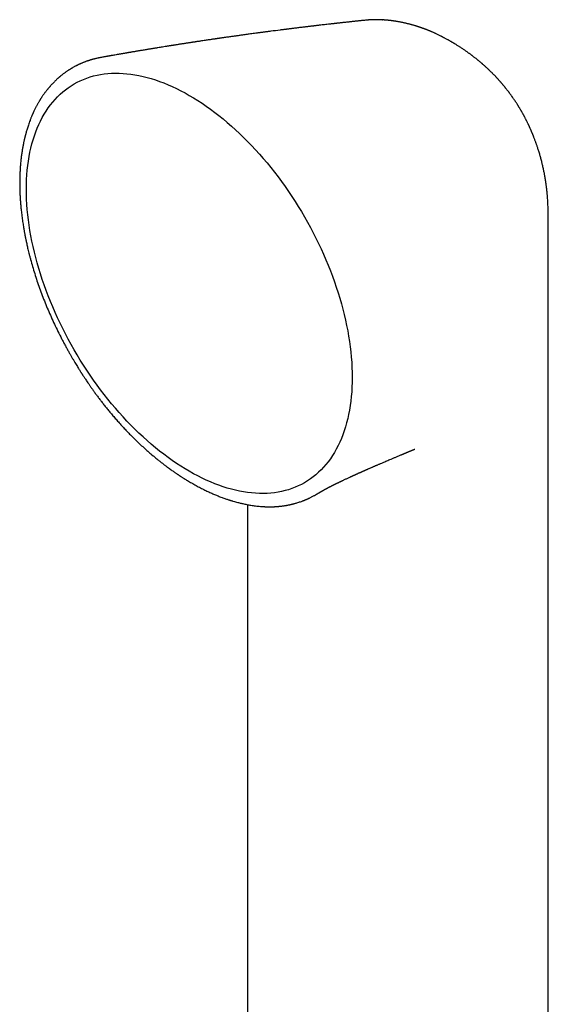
# Model space of a CAD drawing. Header units: millimetres. Extents: x 8 to 822, y 12 to 761.
# Tile 21 of 27: x 749 to 788, y 287 to 358. Entities that reach past the tile are written whole.
import ezdxf

# ---------------------------------------------------------------- set-up
doc = ezdxf.new("R2010")
doc.units = ezdxf.units.MM

msp = doc.modelspace()

# ---------------------------------------------------------------- linework, layer by layer
at = {"color": 7, "linetype": 'Continuous', "lineweight": 30}
for p, q in [((774.375, 358.044), (774.361, 358.042)), ((775.55, 358.064), (775.554, 358.063)), ((779.85, 356.85), (779.847, 356.851)), ((780.524, 356.482), (780.522, 356.483)), ((755.111, 355.335), (755.123, 355.337)), ((786.275, 350.161), (786.284, 350.141)), ((787.581, 343.475), (787.581, 343.476)), ((787.582, 332.122), (787.582, 343.475)), ((759.061, 326.245), (759.093, 326.217)), ((777.886, 326.877), (777.889, 326.878)), ((770.801, 323.629), (770.806, 323.632)), ((764.526, 323.148), (764.529, 323.147)), ((765.727, 322.847), (765.727, 267.742))]:
    msp.add_line(p, q, dxfattribs=at)
at = {"color": 7, "linetype": 'Continuous', "lineweight": 30, "flags": 128}
for points in [[(761.51, 325.264), (761.201, 325.447), (760.891, 325.64), (760.582, 325.842), (760.274, 326.053), (759.966, 326.272), (759.66, 326.5), (759.355, 326.737), (759.051, 326.982), (758.749, 327.235), (758.449, 327.497), (758.151, 327.766), (757.855, 328.043), (757.562, 328.327), (757.271, 328.618), (756.984, 328.917), (756.699, 329.222), (756.418, 329.534), (756.14, 329.853), (755.866, 330.177), (755.596, 330.508), (755.33, 330.845), (755.068, 331.187), (754.81, 331.534), (754.557, 331.886), (754.309, 332.243), (754.066, 332.605), (753.828, 332.971), (753.595, 333.342), (753.368, 333.716), (753.146, 334.093), (752.93, 334.474), (752.72, 334.858), (752.515, 335.245), (752.317, 335.634), (752.126, 336.025), (751.94, 336.419), (751.762, 336.814), (751.59, 337.211), (751.424, 337.609), (751.266, 338.007), (751.115, 338.407), (750.971, 338.806), (750.834, 339.206), (750.704, 339.606), (750.582, 340.005), (750.467, 340.403), (750.36, 340.801), (750.26, 341.197), (750.168, 341.591), (750.084, 341.984), (750.008, 342.374), (749.94, 342.763), (749.879, 343.148), (749.827, 343.531), (749.782, 343.911), (749.746, 344.287), (749.718, 344.659), (749.697, 345.028), (749.685, 345.392), (749.681, 345.752), (749.685, 346.107), (749.697, 346.457), (749.718, 346.803), (749.746, 347.142), (749.782, 347.476), (749.827, 347.805), (749.879, 348.127), (749.94, 348.443), (750.008, 348.752), (750.084, 349.055), (750.168, 349.35), (750.26, 349.639), (750.36, 349.92), (750.467, 350.193), (750.582, 350.459), (750.704, 350.717), (750.834, 350.967), (750.971, 351.209), (751.115, 351.442), (751.266, 351.667), (751.424, 351.883), (751.59, 352.09), (751.762, 352.288), (751.94, 352.477), (752.126, 352.656), (752.317, 352.826), (752.515, 352.987), (752.72, 353.138), (752.93, 353.279), (753.146, 353.41), (753.368, 353.532), (753.595, 353.643), (753.828, 353.745), (754.066, 353.836), (754.309, 353.917), (754.557, 353.988), (754.81, 354.048), (755.068, 354.098), (755.33, 354.138), (755.596, 354.167), (755.866, 354.186), (756.14, 354.194), (756.418, 354.192), (756.699, 354.179), (756.984, 354.156), (757.271, 354.122), (757.562, 354.078), (757.855, 354.024), (758.151, 353.959), (758.449, 353.884), (758.749, 353.799), (759.051, 353.704), (759.355, 353.598), (759.66, 353.482), (759.966, 353.357), (760.274, 353.221), (760.582, 353.076), (760.891, 352.921), (761.201, 352.756), (761.51, 352.582)], [(761.51, 352.582), (761.82, 352.399), (762.129, 352.206), (762.438, 352.004), (762.747, 351.794), (763.054, 351.574), (763.361, 351.346), (763.666, 351.109), (763.97, 350.864), (764.272, 350.611), (764.572, 350.35), (764.87, 350.08), (765.166, 349.804), (765.459, 349.519), (765.749, 349.228), (766.037, 348.929), (766.322, 348.624), (766.603, 348.312), (766.881, 347.993), (767.155, 347.669), (767.425, 347.338), (767.691, 347.002), (767.953, 346.66), (768.21, 346.312), (768.463, 345.96), (768.711, 345.603), (768.955, 345.241), (769.193, 344.875), (769.425, 344.505), (769.653, 344.131), (769.875, 343.753), (770.091, 343.372), (770.301, 342.988), (770.505, 342.602), (770.703, 342.212), (770.895, 341.821), (771.08, 341.427), (771.259, 341.032), (771.431, 340.636), (771.596, 340.238), (771.755, 339.839), (771.906, 339.44), (772.05, 339.04), (772.187, 338.64), (772.317, 338.241), (772.439, 337.841), (772.554, 337.443), (772.661, 337.046), (772.76, 336.65), (772.852, 336.255), (772.936, 335.862), (773.013, 335.472), (773.081, 335.084), (773.141, 334.698), (773.194, 334.315), (773.238, 333.936), (773.275, 333.56), (773.303, 333.187), (773.323, 332.819), (773.335, 332.454), (773.339, 332.094), (773.335, 331.739), (773.323, 331.389), (773.303, 331.044), (773.275, 330.704), (773.238, 330.37), (773.194, 330.042), (773.141, 329.719), (773.081, 329.404), (773.013, 329.094), (772.936, 328.792), (772.852, 328.496), (772.76, 328.208), (772.661, 327.926), (772.554, 327.653), (772.439, 327.387), (772.317, 327.129), (772.187, 326.879), (772.05, 326.637), (771.906, 326.404), (771.755, 326.18), (771.596, 325.964), (771.431, 325.757), (771.259, 325.559), (771.08, 325.37), (770.895, 325.19), (770.703, 325.02), (770.505, 324.859), (770.301, 324.708), (770.091, 324.567), (769.875, 324.436), (769.653, 324.314), (769.425, 324.203), (769.193, 324.102), (768.955, 324.01), (768.711, 323.929), (768.463, 323.859), (768.21, 323.798), (767.953, 323.748), (767.691, 323.709), (767.425, 323.679), (767.155, 323.661), (766.881, 323.652), (766.603, 323.655), (766.322, 323.667), (766.037, 323.69), (765.749, 323.724), (765.459, 323.768), (765.166, 323.822), (764.87, 323.887), (764.572, 323.962), (764.272, 324.047), (763.97, 324.143), (763.666, 324.248), (763.361, 324.364), (763.054, 324.49), (762.747, 324.625), (762.438, 324.77), (762.129, 324.925), (761.82, 325.09), (761.51, 325.264)], [(787.582, 234.627), (787.582, 279.006), (787.582, 332.122)]]:
    msp.add_lwpolyline(points, dxfattribs=at)
at = {"color": 7, "linetype": 'Continuous', "lineweight": 30}
for points, knots in [([(774.361, 358.044), (774.345, 358.042), (774.278, 358.035), (774.164, 358.024), (774.026, 358.009), (773.903, 357.996), (773.797, 357.985), (773.706, 357.976), (773.632, 357.968), (773.552, 357.959), (773.459, 357.95), (773.344, 357.937), (773.219, 357.924), (773.083, 357.909), (772.933, 357.893), (772.795, 357.878), (772.67, 357.864), (772.565, 357.853), (772.465, 357.842), (772.382, 357.833), (772.316, 357.825), (772.267, 357.82), (772.224, 357.815), (772.189, 357.811), (772.157, 357.808), (772.123, 357.804), (772.08, 357.799), (772.027, 357.793), (771.961, 357.786), (771.886, 357.777), (771.801, 357.768), (771.675, 357.753), (771.514, 357.735), (771.328, 357.714), (771.157, 357.694), (771.013, 357.678), (770.894, 357.664), (770.798, 357.653), (770.709, 357.642), (770.629, 357.633), (770.556, 357.624), (770.485, 357.616), (770.414, 357.607), (770.334, 357.598), (770.245, 357.587), (770.148, 357.576), (770.046, 357.564), (769.942, 357.551), (769.767, 357.53), (769.522, 357.5), (769.271, 357.47), (769.086, 357.447), (768.968, 357.432), (768.859, 357.419), (768.769, 357.408), (768.696, 357.398), (768.634, 357.391), (768.569, 357.383), (768.496, 357.373), (768.413, 357.363), (768.32, 357.351), (768.22, 357.338), (767.919, 357.3), (767.614, 357.261), (767.306, 357.221), (767.194, 357.206), (767.089, 357.192), (766.995, 357.18), (766.911, 357.169), (766.843, 357.16), (766.786, 357.152), (766.734, 357.146), (766.675, 357.138), (766.607, 357.129), (766.529, 357.118), (766.405, 357.102), (766.244, 357.08), (766.052, 357.054), (765.873, 357.03), (765.703, 357.007), (765.537, 356.984), (765.345, 356.957), (765.128, 356.927), (764.883, 356.893), (764.677, 356.864), (764.504, 356.84), (764.362, 356.82), (764.208, 356.798), (764.071, 356.778), (763.957, 356.762), (763.873, 356.75), (763.799, 356.739), (763.737, 356.73), (763.685, 356.723), (763.641, 356.716), (763.603, 356.711), (763.565, 356.705), (763.523, 356.699), (763.474, 356.692), (763.417, 356.684), (763.352, 356.674), (763.281, 356.664), (763.192, 356.651), (763.083, 356.635), (762.954, 356.616), (762.813, 356.595), (762.659, 356.572), (762.494, 356.547), (762.346, 356.525), (762.22, 356.506), (762.119, 356.491), (762.024, 356.477), (761.941, 356.464), (761.877, 356.454), (761.831, 356.447), (761.798, 356.442), (761.766, 356.438), (761.734, 356.433), (761.682, 356.425), (761.61, 356.414), (761.512, 356.399), (761.403, 356.382), (761.287, 356.364), (761.165, 356.345), (761.039, 356.326), (760.917, 356.307), (760.802, 356.289), (760.693, 356.272), (760.588, 356.255), (760.49, 356.24), (760.406, 356.227), (760.337, 356.216), (760.285, 356.208), (760.245, 356.201), (760.209, 356.196), (760.166, 356.189), (760.115, 356.181), (760.048, 356.17), (759.962, 356.156), (759.859, 356.14), (759.723, 356.118), (759.566, 356.093), (759.395, 356.065), (759.248, 356.041), (759.123, 356.021), (759.016, 356.004), (758.917, 355.988), (758.821, 355.972), (758.72, 355.955), (758.611, 355.937), (758.492, 355.918), (758.367, 355.897), (758.234, 355.875), (758.099, 355.852), (757.976, 355.832), (757.866, 355.813), (757.768, 355.797), (757.67, 355.78), (757.572, 355.764), (757.476, 355.748), (757.388, 355.733), (757.308, 355.719), (757.238, 355.707), (757.179, 355.697), (757.128, 355.688), (757.074, 355.679), (757.01, 355.668), (756.935, 355.655), (756.849, 355.641), (756.754, 355.624), (756.655, 355.607), (756.557, 355.59), (756.46, 355.573), (756.34, 355.553), (756.198, 355.528), (756.036, 355.499), (755.909, 355.477), (755.815, 355.461), (755.753, 355.45), (755.693, 355.439), (755.634, 355.429), (755.576, 355.419), (755.515, 355.408), (755.443, 355.395), (755.355, 355.379), (755.251, 355.361), (755.172, 355.347), (755.128, 355.339), (755.123, 355.338)], [0, 0, 0, 0, 0.0024638, 0.0104628, 0.0176366, 0.0239851, 0.0295081, 0.0342054, 0.038077, 0.0411227, 0.0465811, 0.0525268, 0.0589723, 0.0660226, 0.0737853, 0.0822606, 0.0875887, 0.0931644, 0.0985295, 0.103189, 0.1061345, 0.1087067, 0.1109055, 0.1127309, 0.1142084, 0.1158962, 0.1180219, 0.120866, 0.1242403, 0.1281446, 0.132579, 0.1374392, 0.1478785, 0.1575394, 0.1664216, 0.174525, 0.1799292, 0.1849255, 0.1895164, 0.1937019, 0.197482, 0.2008786, 0.2046178, 0.2086568, 0.2132806, 0.2184587, 0.2237951, 0.2291679, 0.2345772, 0.2510123, 0.2673361, 0.2736596, 0.279926, 0.2856674, 0.2905962, 0.2939924, 0.2969664, 0.3002864, 0.3040993, 0.308405, 0.3132036, 0.3184952, 0.3241141, 0.359996, 0.3660644, 0.3720367, 0.3774877, 0.3823807, 0.3867157, 0.3904927, 0.3930688, 0.3955905, 0.3986166, 0.4021611, 0.406224, 0.4108053, 0.4214437, 0.4313837, 0.4406252, 0.4493836, 0.4579895, 0.4664464, 0.4793394, 0.4917886, 0.5046749, 0.5113943, 0.5187596, 0.5267709, 0.5354282, 0.5401965, 0.5446016, 0.5484368, 0.551702, 0.5543972, 0.5565222, 0.5584856, 0.56029, 0.5624787, 0.5650517, 0.5680089, 0.5713504, 0.5750763, 0.5791865, 0.5852609, 0.5919784, 0.59933, 0.6073158, 0.6159359, 0.6251905, 0.6303328, 0.6356521, 0.6408419, 0.6451874, 0.6486591, 0.6507737, 0.652367, 0.6539143, 0.6556254, 0.6575005, 0.661894, 0.6669874, 0.6727508, 0.6788479, 0.6851848, 0.6917614, 0.6985779, 0.7041019, 0.709774, 0.7155151, 0.720645, 0.7250075, 0.7286023, 0.7314296, 0.7331144, 0.7348799, 0.7370934, 0.7397549, 0.7428645, 0.7476143, 0.7531326, 0.7589843, 0.7687705, 0.7776979, 0.7857662, 0.7917034, 0.7972336, 0.802369, 0.8071595, 0.8123381, 0.8181467, 0.8242004, 0.8308143, 0.8378231, 0.8448739, 0.8519551, 0.8570316, 0.8621237, 0.8672312, 0.8723541, 0.8774683, 0.8821393, 0.8862063, 0.8899826, 0.8930282, 0.895373, 0.8980254, 0.9014768, 0.9053079, 0.9097994, 0.9149207, 0.9201404, 0.9252657, 0.9302967, 0.9352333, 0.9440387, 0.9525256, 0.9606022, 0.9639212, 0.9671546, 0.9703025, 0.9733648, 0.9763417, 0.9793723, 0.9829702, 0.9876387, 0.9930518, 0.9992095, 1, 1, 1, 1]), ([(775.554, 358.065), (775.527, 358.066), (775.477, 358.069), (775.41, 358.072), (775.356, 358.075), (775.309, 358.076), (775.269, 358.077), (775.236, 358.078), (775.205, 358.078), (775.173, 358.079), (775.134, 358.079), (775.094, 358.079), (775.059, 358.079), (775.027, 358.079), (774.985, 358.078), (774.936, 358.078), (774.887, 358.076), (774.845, 358.075), (774.802, 358.073), (774.759, 358.072), (774.714, 358.069), (774.672, 358.067), (774.631, 358.065), (774.599, 358.062), (774.575, 358.061), (774.552, 358.059), (774.521, 358.057), (774.479, 358.053), (774.438, 358.05), (774.411, 358.047), (774.402, 358.046)], [0, 0, 0, 0, 0.065691, 0.123939, 0.172681, 0.213508, 0.24708, 0.275833, 0.29708, 0.32356, 0.359417, 0.398373, 0.428785, 0.452227, 0.481967, 0.536522, 0.580383, 0.610904, 0.646942, 0.69129, 0.724921, 0.763277, 0.802732, 0.832948, 0.847577, 0.864825, 0.892005, 0.929216, 0.976597, 1, 1, 1, 1]), ([(779.847, 356.851), (779.843, 356.853), (779.83, 356.86), (779.808, 356.871), (779.755, 356.898), (779.683, 356.934), (779.584, 356.983), (779.494, 357.026), (779.409, 357.066), (779.326, 357.105), (779.244, 357.141), (779.157, 357.18), (779.083, 357.212), (779.019, 357.239), (778.968, 357.261), (778.92, 357.28), (778.869, 357.301), (778.814, 357.323), (778.757, 357.346), (778.705, 357.366), (778.662, 357.382), (778.625, 357.396), (778.584, 357.412), (778.535, 357.43), (778.48, 357.45), (778.428, 357.469), (778.379, 357.486), (778.332, 357.502), (778.281, 357.52), (778.23, 357.537), (778.18, 357.554), (778.135, 357.569), (778.086, 357.584), (778.025, 357.604), (777.948, 357.628), (777.871, 357.651), (777.787, 357.676), (777.705, 357.699), (777.617, 357.724), (777.524, 357.749), (777.424, 357.774), (777.327, 357.798), (777.244, 357.818), (777.158, 357.838), (777.075, 357.856), (776.997, 357.873), (776.931, 357.886), (776.855, 357.901), (776.779, 357.916), (776.704, 357.929), (776.634, 357.941), (776.564, 357.953), (776.503, 357.963), (776.451, 357.971), (776.397, 357.979), (776.338, 357.987), (776.28, 357.995), (776.233, 358.001), (776.195, 358.006), (776.159, 358.01), (776.117, 358.015), (776.07, 358.021), (776.023, 358.026), (775.983, 358.03), (775.95, 358.034), (775.918, 358.037), (775.882, 358.04), (775.837, 358.044), (775.786, 358.048), (775.734, 358.053), (775.681, 358.057), (775.625, 358.06), (775.579, 358.063), (775.553, 358.065), (775.55, 358.065)], [0, 0, 0, 0, 0.002759, 0.009553, 0.016068, 0.040998, 0.061473, 0.086963, 0.106037, 0.122544, 0.146648, 0.165042, 0.185657, 0.199873, 0.211512, 0.222683, 0.234339, 0.248633, 0.262155, 0.275499, 0.285728, 0.293153, 0.301565, 0.31509, 0.328641, 0.341087, 0.352132, 0.363397, 0.374758, 0.387944, 0.400013, 0.410433, 0.419539, 0.434731, 0.453238, 0.473502, 0.489081, 0.511801, 0.531152, 0.549793, 0.576581, 0.600135, 0.616983, 0.633435, 0.659116, 0.673962, 0.687035, 0.704668, 0.725502, 0.73944, 0.755591, 0.77394, 0.787087, 0.797372, 0.809021, 0.824114, 0.837638, 0.848652, 0.856184, 0.863442, 0.872849, 0.884591, 0.895772, 0.9046, 0.911434, 0.918432, 0.925953, 0.9358, 0.948404, 0.960452, 0.969906, 0.983658, 0.997583, 1, 1, 1, 1]), ([(780.523, 356.483), (780.498, 356.498), (780.455, 356.523), (780.398, 356.555), (780.356, 356.578), (780.324, 356.597), (780.266, 356.628), (780.192, 356.669), (780.099, 356.719), (780.032, 356.755), (779.975, 356.785), (779.925, 356.811), (779.881, 356.834), (779.855, 356.847), (779.85, 356.85)], [0, 0, 0, 0, 0.11281, 0.19833, 0.256598, 0.299655, 0.342755, 0.513014, 0.631818, 0.755347, 0.809336, 0.883916, 0.979476, 1, 1, 1, 1]), ([(786.276, 350.162), (786.276, 350.162), (786.271, 350.174), (786.258, 350.203), (786.236, 350.252), (786.21, 350.308), (786.184, 350.365), (786.161, 350.415), (786.14, 350.46), (786.12, 350.502), (786.094, 350.555), (786.062, 350.621), (786.027, 350.692), (785.996, 350.755), (785.97, 350.807), (785.942, 350.861), (785.91, 350.924), (785.876, 350.989), (785.845, 351.048), (785.82, 351.094), (785.798, 351.135), (785.776, 351.174), (785.752, 351.218), (785.724, 351.269), (785.692, 351.326), (785.659, 351.384), (785.629, 351.437), (785.601, 351.484), (785.573, 351.532), (785.541, 351.586), (785.506, 351.646), (785.47, 351.704), (785.439, 351.756), (785.411, 351.801), (785.384, 351.844), (785.351, 351.897), (785.311, 351.96), (785.266, 352.03), (785.224, 352.095), (785.186, 352.152), (785.148, 352.209), (785.106, 352.271), (785.06, 352.338), (785.015, 352.403), (784.975, 352.459), (784.94, 352.509), (784.905, 352.559), (784.865, 352.614), (784.821, 352.674), (784.778, 352.732), (784.739, 352.784), (784.704, 352.83), (784.668, 352.877), (784.627, 352.931), (784.58, 352.991), (784.532, 353.052), (784.488, 353.107), (784.451, 353.154), (784.414, 353.199), (784.377, 353.245), (784.336, 353.295), (784.293, 353.345), (784.252, 353.394), (784.217, 353.435), (784.188, 353.469), (784.162, 353.499), (784.135, 353.531), (784.103, 353.567), (784.064, 353.612), (784.02, 353.661), (783.976, 353.71), (783.938, 353.752), (783.905, 353.788), (783.874, 353.822), (783.841, 353.857), (783.803, 353.898), (783.76, 353.944), (783.713, 353.993), (783.662, 354.046), (783.613, 354.097), (783.564, 354.146), (783.518, 354.193), (783.469, 354.242), (783.418, 354.292), (783.368, 354.341), (783.325, 354.383), (783.286, 354.42), (783.254, 354.451), (783.225, 354.478), (783.19, 354.512), (783.141, 354.557), (783.075, 354.618), (783.002, 354.685), (782.931, 354.749), (782.868, 354.804), (782.816, 354.85), (782.771, 354.889), (782.727, 354.927), (782.675, 354.971), (782.619, 355.019), (782.564, 355.064), (782.517, 355.103), (782.472, 355.141), (782.422, 355.181), (782.363, 355.229), (782.294, 355.283), (782.223, 355.339), (782.157, 355.39), (782.102, 355.432), (782.055, 355.468), (782.013, 355.5), (781.969, 355.533), (781.92, 355.57), (781.862, 355.612), (781.799, 355.658), (781.724, 355.711), (781.646, 355.767), (781.559, 355.828), (781.47, 355.889), (781.375, 355.953), (781.28, 356.016), (781.189, 356.076), (781.103, 356.131), (781.018, 356.185), (780.931, 356.24), (780.859, 356.284), (780.804, 356.317), (780.766, 356.34), (780.724, 356.365), (780.673, 356.396), (780.605, 356.436), (780.553, 356.466), (780.524, 356.483)], [0, 0, 0, 0, 0.000102, 0.004672, 0.010842, 0.018626, 0.02586, 0.032368, 0.03766, 0.042777, 0.048543, 0.057978, 0.068062, 0.075691, 0.082134, 0.088282, 0.096358, 0.106519, 0.11355, 0.119368, 0.124611, 0.129455, 0.134834, 0.141698, 0.149565, 0.157673, 0.164514, 0.17061, 0.176362, 0.183656, 0.19248, 0.200252, 0.20712, 0.213219, 0.218615, 0.224724, 0.234535, 0.244493, 0.253454, 0.261044, 0.268207, 0.277108, 0.28687, 0.296303, 0.304418, 0.310432, 0.317285, 0.325401, 0.334024, 0.342785, 0.35029, 0.356392, 0.362942, 0.370738, 0.379649, 0.389381, 0.397501, 0.403775, 0.410203, 0.417349, 0.424277, 0.432498, 0.440198, 0.446277, 0.451001, 0.455578, 0.46015, 0.465388, 0.472249, 0.480586, 0.488286, 0.494688, 0.500142, 0.50525, 0.510575, 0.516819, 0.524368, 0.532481, 0.540324, 0.549557, 0.557168, 0.564157, 0.572034, 0.581433, 0.588713, 0.596147, 0.60236, 0.607316, 0.611626, 0.616001, 0.624214, 0.634813, 0.647012, 0.658281, 0.66785, 0.675984, 0.681951, 0.688458, 0.696281, 0.70544, 0.713906, 0.720782, 0.726613, 0.734325, 0.742708, 0.753054, 0.764516, 0.773974, 0.782004, 0.788366, 0.794335, 0.80034, 0.807222, 0.81579, 0.825189, 0.834119, 0.847321, 0.858501, 0.870802, 0.884461, 0.89821, 0.910322, 0.921835, 0.933537, 0.945209, 0.957418, 0.962639, 0.967744, 0.97274, 0.979361, 0.988448, 1, 1, 1, 1]), ([(755.111, 355.336), (755.092, 355.332), (755.045, 355.324), (754.97, 355.309), (754.879, 355.29), (754.783, 355.268), (754.686, 355.245), (754.597, 355.222), (754.524, 355.203), (754.466, 355.186), (754.42, 355.173), (754.372, 355.159), (754.319, 355.143), (754.258, 355.123), (754.191, 355.102), (754.123, 355.079), (754.046, 355.052), (753.964, 355.022), (753.878, 354.989), (753.801, 354.958), (753.733, 354.93), (753.68, 354.908), (753.64, 354.89), (753.61, 354.877), (753.583, 354.865), (753.557, 354.853), (753.532, 354.842), (753.504, 354.829), (753.466, 354.811), (753.418, 354.788), (753.358, 354.758), (753.294, 354.726), (753.22, 354.688), (753.141, 354.645), (753.066, 354.603), (753.006, 354.568), (752.959, 354.541), (752.919, 354.517), (752.884, 354.496), (752.845, 354.472), (752.798, 354.442), (752.738, 354.404), (752.67, 354.359), (752.595, 354.308), (752.517, 354.253), (752.438, 354.195), (752.367, 354.142), (752.302, 354.092), (752.246, 354.048), (752.193, 354.005), (752.147, 353.966), (752.108, 353.934), (752.077, 353.908), (752.05, 353.885), (752.023, 353.861), (751.989, 353.831), (751.946, 353.793), (751.895, 353.746), (751.839, 353.694), (751.777, 353.634), (751.718, 353.577), (751.664, 353.523), (751.617, 353.474), (751.566, 353.421), (751.514, 353.366), (751.464, 353.31), (751.418, 353.259), (751.38, 353.215), (751.349, 353.18), (751.325, 353.152), (751.303, 353.126), (751.281, 353.099), (751.257, 353.071), (751.232, 353.041), (751.201, 353.002), (751.161, 352.952), (751.113, 352.89), (751.058, 352.819), (750.997, 352.737), (750.939, 352.656), (750.885, 352.579), (750.837, 352.508), (750.791, 352.44), (750.751, 352.379), (750.719, 352.329), (750.692, 352.286), (750.664, 352.241), (750.633, 352.189), (750.596, 352.129), (750.555, 352.059), (750.51, 351.981), (750.463, 351.896), (750.416, 351.808), (750.369, 351.719), (750.323, 351.629), (750.276, 351.534), (750.236, 351.452), (750.205, 351.385), (750.183, 351.337), (750.165, 351.297), (750.15, 351.263), (750.135, 351.23), (750.118, 351.191), (750.097, 351.141), (750.072, 351.082), (750.043, 351.014), (750.012, 350.936), (749.979, 350.852), (749.935, 350.736), (749.883, 350.595), (749.826, 350.431), (749.776, 350.277), (749.731, 350.133), (749.691, 349.998), (749.66, 349.889), (749.637, 349.804), (749.621, 349.743), (749.605, 349.683), (749.591, 349.626), (749.578, 349.576), (749.569, 349.539), (749.562, 349.511), (749.555, 349.481), (749.546, 349.442), (749.534, 349.39), (749.519, 349.325), (749.501, 349.246), (749.482, 349.152), (749.46, 349.047), (749.438, 348.933), (749.416, 348.814), (749.394, 348.692), (749.365, 348.517), (749.331, 348.286), (749.294, 347.994), (749.267, 347.745), (749.25, 347.553), (749.24, 347.429), (749.232, 347.321), (749.226, 347.23), (749.222, 347.158), (749.219, 347.103), (749.217, 347.061), (749.215, 347.022), (749.213, 346.98), (749.21, 346.932), (749.208, 346.865), (749.204, 346.776), (749.201, 346.661), (749.198, 346.514), (749.195, 346.333), (749.195, 346.122), (749.198, 345.898), (749.203, 345.662), (749.213, 345.415), (749.226, 345.157), (749.244, 344.888), (749.267, 344.606), (749.291, 344.348), (749.316, 344.117), (749.339, 343.915), (749.366, 343.709), (749.393, 343.508), (749.421, 343.318), (749.448, 343.144), (749.473, 342.987), (749.497, 342.847), (749.519, 342.723), (749.538, 342.616), (749.555, 342.527), (749.568, 342.457), (749.578, 342.407), (749.584, 342.372), (749.589, 342.348), (749.593, 342.326), (749.598, 342.302), (749.604, 342.271), (749.612, 342.233), (749.624, 342.17), (749.643, 342.077), (749.67, 341.949), (749.701, 341.807), (749.736, 341.651), (749.774, 341.484), (749.818, 341.299), (749.868, 341.098), (749.923, 340.879), (750.008, 340.559), (750.126, 340.14), (750.281, 339.626), (750.45, 339.105), (750.632, 338.578), (750.829, 338.045), (751.036, 337.516), (751.252, 336.993), (751.478, 336.475), (751.717, 335.954), (751.97, 335.428), (752.192, 334.989), (752.374, 334.642), (752.507, 334.392), (752.636, 334.156), (752.759, 333.936), (752.875, 333.73), (752.986, 333.539), (753.093, 333.357), (753.195, 333.184), (753.292, 333.023), (753.381, 332.879), (753.46, 332.751), (753.524, 332.648), (753.575, 332.567), (753.613, 332.507), (753.644, 332.458), (753.668, 332.42), (753.69, 332.386), (753.715, 332.347), (753.749, 332.295), (753.792, 332.229), (753.845, 332.148), (753.907, 332.054), (753.978, 331.946), (754.061, 331.823), (754.155, 331.683), (754.261, 331.528), (754.379, 331.358), (754.509, 331.174), (754.652, 330.976), (754.806, 330.765), (754.968, 330.548), (755.138, 330.326), (755.314, 330.099), (755.502, 329.863), (755.701, 329.618), (755.913, 329.364), (756.134, 329.107), (756.363, 328.846), (756.601, 328.583), (756.852, 328.314), (757.114, 328.04), (757.389, 327.761), (757.676, 327.479), (757.976, 327.195), (758.277, 326.919), (758.578, 326.652), (758.847, 326.421), (759.019, 326.279), (759.091, 326.22)], [0, 0, 0, 0, 0.001915, 0.004902, 0.008404, 0.012421, 0.016432, 0.020065, 0.023318, 0.025333, 0.027169, 0.029022, 0.031194, 0.03369, 0.036506, 0.039359, 0.042058, 0.046052, 0.049649, 0.052847, 0.055692, 0.058277, 0.059615, 0.060873, 0.06205, 0.063146, 0.064165, 0.065335, 0.066794, 0.069022, 0.071699, 0.074637, 0.077431, 0.08151, 0.085212, 0.087604, 0.089718, 0.091546, 0.09309, 0.094592, 0.096912, 0.099685, 0.102913, 0.106558, 0.110327, 0.114157, 0.118047, 0.12085, 0.123684, 0.126446, 0.128813, 0.130764, 0.132274, 0.133555, 0.134956, 0.136489, 0.138904, 0.141587, 0.144548, 0.147869, 0.151566, 0.154068, 0.156716, 0.159512, 0.162455, 0.165482, 0.168145, 0.170353, 0.172107, 0.17346, 0.17467, 0.175976, 0.177379, 0.178879, 0.180475, 0.183098, 0.186029, 0.189413, 0.193254, 0.197551, 0.200611, 0.203866, 0.207087, 0.209787, 0.21195, 0.213578, 0.215484, 0.217708, 0.2203, 0.22326, 0.226582, 0.23014, 0.233886, 0.237374, 0.24101, 0.244796, 0.24865, 0.250788, 0.25264, 0.254204, 0.255481, 0.256529, 0.258084, 0.259983, 0.262225, 0.26481, 0.267739, 0.27098, 0.274204, 0.280587, 0.286519, 0.291999, 0.297026, 0.301702, 0.306225, 0.308345, 0.31043, 0.312482, 0.3145, 0.316253, 0.317506, 0.31826, 0.319156, 0.320475, 0.322217, 0.324381, 0.327025, 0.330109, 0.333633, 0.337417, 0.341283, 0.345231, 0.349261, 0.358062, 0.367228, 0.376758, 0.381051, 0.384827, 0.388088, 0.390833, 0.393063, 0.39457, 0.395789, 0.396859, 0.398104, 0.399536, 0.401156, 0.40408, 0.407467, 0.411318, 0.41715, 0.423307, 0.429775, 0.436554, 0.443644, 0.45091, 0.458476, 0.466342, 0.474508, 0.479941, 0.485498, 0.491181, 0.496796, 0.501962, 0.506667, 0.510912, 0.514698, 0.518023, 0.520888, 0.523293, 0.525238, 0.526441, 0.527361, 0.527998, 0.528433, 0.529059, 0.529928, 0.530966, 0.532131, 0.534982, 0.538388, 0.542351, 0.54636, 0.550813, 0.555709, 0.561051, 0.566837, 0.573061, 0.586412, 0.599919, 0.613582, 0.627406, 0.641399, 0.655566, 0.66909, 0.682784, 0.696653, 0.710705, 0.724946, 0.732115, 0.738914, 0.745338, 0.751385, 0.757056, 0.76235, 0.767266, 0.772237, 0.776752, 0.780812, 0.784416, 0.787565, 0.789536, 0.791274, 0.792687, 0.793706, 0.794518, 0.795621, 0.797045, 0.79898, 0.801302, 0.80401, 0.807111, 0.810632, 0.814715, 0.819251, 0.824238, 0.829675, 0.835562, 0.841898, 0.848683, 0.855296, 0.862287, 0.869655, 0.877404, 0.885535, 0.894052, 0.902547, 0.911398, 0.920607, 0.930174, 0.940099, 0.95038, 0.961016, 0.972004, 0.982168, 0.99261, 1, 1, 1, 1]), ([(787.582, 343.476), (787.582, 343.506), (787.582, 343.561), (787.582, 343.636), (787.581, 343.697), (787.581, 343.753), (787.581, 343.811), (787.58, 343.874), (787.579, 343.936), (787.578, 343.994), (787.577, 344.053), (787.576, 344.116), (787.574, 344.213), (787.57, 344.345), (787.564, 344.508), (787.557, 344.673), (787.549, 344.832), (787.539, 344.996), (787.53, 345.125), (787.522, 345.227), (787.516, 345.296), (787.51, 345.366), (787.503, 345.441), (787.497, 345.506), (787.491, 345.567), (787.486, 345.62), (787.48, 345.676), (787.474, 345.727), (787.47, 345.767), (787.466, 345.802), (787.461, 345.841), (787.456, 345.88), (787.452, 345.916), (787.448, 345.951), (787.442, 345.995), (787.436, 346.043), (787.43, 346.087), (787.424, 346.13), (787.417, 346.181), (787.409, 346.236), (787.402, 346.287), (787.395, 346.331), (787.388, 346.375), (787.381, 346.42), (787.375, 346.46), (787.369, 346.497), (787.363, 346.537), (787.355, 346.581), (787.348, 346.626), (787.339, 346.675), (787.328, 346.735), (787.317, 346.8), (787.305, 346.862), (787.282, 346.985), (787.241, 347.186), (787.182, 347.452), (787.117, 347.722), (787.05, 347.981), (786.976, 348.248), (786.897, 348.51), (786.831, 348.715), (786.781, 348.865), (786.751, 348.953), (786.718, 349.049), (786.687, 349.136), (786.651, 349.236), (786.617, 349.327), (786.58, 349.426), (786.55, 349.504), (786.525, 349.567), (786.508, 349.611), (786.489, 349.658), (786.469, 349.708), (786.449, 349.756), (786.431, 349.799), (786.415, 349.84), (786.397, 349.882), (786.38, 349.922), (786.364, 349.961), (786.347, 349.999), (786.328, 350.045), (786.307, 350.093), (786.291, 350.127), (786.285, 350.142)], [0, 0, 0, 0, 0.013947, 0.025429, 0.034447, 0.041813, 0.050498, 0.060769, 0.0703, 0.078464, 0.086994, 0.096702, 0.106269, 0.130342, 0.154857, 0.178293, 0.202699, 0.224205, 0.249891, 0.258845, 0.268935, 0.279933, 0.289272, 0.301602, 0.308426, 0.315829, 0.324823, 0.332832, 0.338168, 0.342458, 0.348377, 0.354865, 0.359873, 0.363778, 0.370545, 0.37882, 0.384831, 0.39002, 0.39785, 0.40697, 0.414434, 0.420009, 0.426511, 0.43382, 0.439764, 0.444198, 0.449886, 0.457282, 0.463646, 0.469747, 0.479211, 0.490075, 0.498515, 0.506278, 0.54443, 0.5879, 0.624679, 0.665438, 0.704123, 0.745582, 0.784851, 0.797873, 0.814685, 0.825382, 0.842127, 0.855117, 0.87178, 0.884854, 0.901214, 0.90866, 0.914682, 0.921931, 0.930726, 0.938479, 0.944575, 0.951382, 0.957864, 0.964576, 0.970636, 0.976069, 0.982999, 0.992813, 1, 1, 1, 1]), ([(770.806, 323.63), (770.808, 323.631), (770.814, 323.635), (770.825, 323.641), (770.838, 323.65), (770.851, 323.657), (770.864, 323.665), (770.877, 323.673), (770.89, 323.681), (770.903, 323.689), (770.916, 323.697), (770.93, 323.705), (770.942, 323.712), (770.951, 323.718), (770.96, 323.723), (770.971, 323.729), (770.984, 323.737), (770.998, 323.745), (771.01, 323.753), (771.021, 323.759), (771.03, 323.764), (771.038, 323.769), (771.047, 323.774), (771.055, 323.779), (771.062, 323.783), (771.069, 323.787), (771.076, 323.791), (771.087, 323.798), (771.098, 323.804), (771.109, 323.811), (771.118, 323.815), (771.125, 323.819), (771.131, 323.823), (771.14, 323.828), (771.149, 323.833), (771.157, 323.838), (771.165, 323.842), (771.173, 323.847), (771.183, 323.853), (771.193, 323.858), (771.202, 323.863), (771.212, 323.869), (771.223, 323.875), (771.237, 323.883), (771.251, 323.891), (771.262, 323.897), (771.271, 323.902), (771.28, 323.907), (771.291, 323.913), (771.306, 323.921), (771.322, 323.93), (771.339, 323.939), (771.354, 323.948), (771.37, 323.956), (771.386, 323.965), (771.406, 323.976), (771.43, 323.989), (771.457, 324.003), (771.484, 324.018), (771.512, 324.033), (771.541, 324.048), (771.568, 324.063), (771.596, 324.077), (771.628, 324.094), (771.658, 324.11), (771.691, 324.127), (771.724, 324.144), (771.761, 324.163), (771.798, 324.182), (771.836, 324.202), (771.873, 324.22), (771.909, 324.238), (771.943, 324.256), (771.978, 324.273), (772.014, 324.291), (772.053, 324.31), (772.092, 324.33), (772.136, 324.352), (772.18, 324.374), (772.227, 324.396), (772.269, 324.417), (772.314, 324.439), (772.356, 324.459), (772.397, 324.479), (772.432, 324.496), (772.464, 324.511), (772.497, 324.527), (772.528, 324.542), (772.559, 324.556), (772.589, 324.571), (772.636, 324.593), (772.699, 324.623), (772.786, 324.664), (772.876, 324.706), (772.976, 324.753), (773.071, 324.797), (773.151, 324.834), (773.208, 324.86), (773.248, 324.878), (773.287, 324.896), (773.325, 324.913), (773.362, 324.93), (773.395, 324.945), (773.426, 324.96), (773.455, 324.973), (773.484, 324.986), (773.517, 325.001), (773.555, 325.018), (773.602, 325.039), (773.652, 325.062), (773.699, 325.083), (773.741, 325.102), (773.784, 325.121), (773.831, 325.142), (773.876, 325.162), (773.916, 325.18), (773.953, 325.196), (773.989, 325.212), (774.026, 325.229), (774.065, 325.246), (774.109, 325.266), (774.158, 325.287), (774.208, 325.309), (774.254, 325.33), (774.294, 325.347), (774.334, 325.365), (774.376, 325.384), (774.426, 325.405), (774.482, 325.43), (774.548, 325.459), (774.624, 325.492), (774.702, 325.526), (774.777, 325.559), (774.844, 325.588), (774.91, 325.617), (774.976, 325.646), (775.045, 325.676), (775.118, 325.707), (775.195, 325.74), (775.275, 325.775), (775.351, 325.807), (775.441, 325.846), (775.558, 325.896), (775.703, 325.958), (775.856, 326.023), (776.008, 326.088), (776.145, 326.146), (776.262, 326.196), (776.36, 326.238), (776.461, 326.28), (776.563, 326.323), (776.667, 326.367), (776.772, 326.411), (776.864, 326.45), (776.942, 326.482), (777.001, 326.507), (777.058, 326.531), (777.109, 326.553), (777.151, 326.57), (777.187, 326.585), (777.224, 326.601), (777.267, 326.619), (777.318, 326.64), (777.376, 326.664), (777.433, 326.688), (777.484, 326.709), (777.523, 326.725), (777.554, 326.738), (777.591, 326.754), (777.642, 326.775), (777.696, 326.797), (777.745, 326.818), (777.788, 326.836), (777.834, 326.855), (777.868, 326.869), (777.887, 326.877), (777.889, 326.878)], [0, 0, 0, 0, 0.0007578, 0.0044792, 0.0078532, 0.0106441, 0.0137902, 0.0175058, 0.0208791, 0.0238971, 0.0275437, 0.0311825, 0.0345229, 0.0370136, 0.0389827, 0.0419258, 0.0459221, 0.0502693, 0.0537508, 0.0568146, 0.05967, 0.0620961, 0.0650132, 0.0677927, 0.0700011, 0.0718339, 0.0743755, 0.077792, 0.0826569, 0.0864394, 0.0894064, 0.0918816, 0.093996, 0.0970508, 0.10085, 0.1039382, 0.1062414, 0.1091714, 0.1129968, 0.1163456, 0.1192357, 0.1221303, 0.1252979, 0.1292284, 0.1337546, 0.1366492, 0.1387388, 0.1407547, 0.1436796, 0.1472713, 0.1521064, 0.1561889, 0.1595582, 0.1634184, 0.1680479, 0.171871, 0.1785403, 0.1853136, 0.1902771, 0.1979343, 0.2042978, 0.2098727, 0.2162126, 0.2226688, 0.2306273, 0.2356219, 0.2435563, 0.2500804, 0.2586279, 0.2653639, 0.2726446, 0.2796223, 0.2855309, 0.2914991, 0.2986021, 0.3050176, 0.311715, 0.3189874, 0.3276795, 0.3339211, 0.3418289, 0.3482142, 0.3557813, 0.3619358, 0.3673072, 0.3720855, 0.3767851, 0.3821288, 0.3865586, 0.390501, 0.3957442, 0.4071394, 0.4184306, 0.4329039, 0.4453554, 0.4599861, 0.4716167, 0.4774406, 0.4824591, 0.4875285, 0.4927349, 0.4973953, 0.5019518, 0.505655, 0.5093235, 0.512932, 0.5168674, 0.5217234, 0.5273575, 0.5345184, 0.5403809, 0.5447953, 0.5501127, 0.5560895, 0.5616963, 0.5665879, 0.5710227, 0.575212, 0.5794797, 0.5842069, 0.5892612, 0.5953389, 0.6014157, 0.6069384, 0.6116186, 0.6154368, 0.6209408, 0.6264387, 0.6325698, 0.6406494, 0.6491015, 0.6585651, 0.6672838, 0.6746298, 0.6815403, 0.6894906, 0.6970424, 0.7048053, 0.7137471, 0.7228895, 0.7313742, 0.7388821, 0.7526489, 0.7702261, 0.7862121, 0.8024061, 0.8194434, 0.8302763, 0.840335, 0.8508156, 0.8622216, 0.8728521, 0.8837079, 0.8955775, 0.9018444, 0.9081358, 0.9143528, 0.9197093, 0.924036, 0.9274, 0.9310085, 0.9355823, 0.9409476, 0.9468916, 0.953414, 0.9587931, 0.9627252, 0.9654941, 0.9685297, 0.974238, 0.98112, 0.9851506, 0.9895446, 0.994302, 0.9994227, 1, 1, 1, 1]), ([(759.092, 326.216), (759.137, 326.179), (759.246, 326.09), (759.416, 325.955), (759.598, 325.813), (759.766, 325.685), (759.921, 325.569), (760.063, 325.466), (760.191, 325.373), (760.306, 325.292), (760.407, 325.222), (760.494, 325.161), (760.568, 325.111), (760.628, 325.07), (760.678, 325.037), (760.719, 325.01), (760.754, 324.987), (760.779, 324.97), (760.799, 324.957), (760.823, 324.941), (760.86, 324.917), (760.911, 324.883), (760.976, 324.842), (761.055, 324.791), (761.15, 324.732), (761.261, 324.663), (761.386, 324.586), (761.526, 324.503), (761.624, 324.445), (761.676, 324.415)], [0, 0, 0, 0, 0.052788, 0.128949, 0.199819, 0.2654, 0.32569, 0.380685, 0.430379, 0.474762, 0.513827, 0.547564, 0.575964, 0.599019, 0.617495, 0.633345, 0.646661, 0.657499, 0.662678, 0.670008, 0.685042, 0.704927, 0.729669, 0.759278, 0.796238, 0.838766, 0.886884, 0.940618, 1, 1, 1, 1]), ([(761.675, 324.416), (761.786, 324.353), (762.003, 324.23), (762.323, 324.06), (762.63, 323.905), (762.924, 323.765), (763.206, 323.638), (763.475, 323.524), (763.701, 323.434), (763.882, 323.365), (764.019, 323.315), (764.142, 323.271), (764.252, 323.234), (764.335, 323.206), (764.394, 323.187), (764.434, 323.174), (764.475, 323.161), (764.506, 323.151), (764.525, 323.145), (764.528, 323.144)], [0, 0, 0, 0, 0.115861, 0.227279, 0.334336, 0.437105, 0.535647, 0.630014, 0.720249, 0.773045, 0.821279, 0.864804, 0.903622, 0.937737, 0.952767, 0.966663, 0.979986, 0.996577, 1, 1, 1, 1]), ([(764.526, 323.147), (764.529, 323.146), (764.55, 323.14), (764.591, 323.127), (764.647, 323.11), (764.739, 323.083), (764.866, 323.047), (765.014, 323.007), (765.151, 322.972), (765.275, 322.942), (765.406, 322.912), (765.547, 322.882), (765.692, 322.853), (765.84, 322.825), (765.99, 322.8), (766.149, 322.776), (766.318, 322.753), (766.497, 322.732), (766.65, 322.718), (766.772, 322.708), (766.856, 322.703), (766.929, 322.699), (766.991, 322.695), (767.04, 322.693), (767.078, 322.692), (767.108, 322.691), (767.139, 322.69), (767.174, 322.689), (767.226, 322.688), (767.297, 322.687), (767.383, 322.687), (767.473, 322.688), (767.561, 322.69), (767.647, 322.693), (767.729, 322.697), (767.8, 322.701), (767.856, 322.705), (767.898, 322.708), (767.936, 322.711), (767.974, 322.714), (768.017, 322.718), (768.067, 322.723), (768.126, 322.729), (768.196, 322.737), (768.275, 322.747), (768.357, 322.758), (768.439, 322.77), (768.52, 322.784), (768.597, 322.797), (768.672, 322.811), (768.744, 322.825), (768.812, 322.84), (768.873, 322.853), (768.924, 322.865), (768.965, 322.874), (769, 322.883), (769.037, 322.892), (769.079, 322.903), (769.128, 322.916), (769.184, 322.931), (769.246, 322.948), (769.337, 322.975), (769.453, 323.011), (769.588, 323.056), (769.692, 323.094), (769.77, 323.123), (769.82, 323.143), (769.865, 323.16), (769.9, 323.174), (769.926, 323.185), (769.949, 323.195), (769.977, 323.207), (770.013, 323.222), (770.057, 323.241), (770.109, 323.264), (770.169, 323.291), (770.237, 323.323), (770.313, 323.36), (770.397, 323.402), (770.489, 323.45), (770.558, 323.487), (770.595, 323.508), (770.6, 323.511)], [0, 0, 0, 0, 0.001413, 0.009527, 0.018025, 0.026654, 0.050408, 0.075094, 0.093297, 0.111975, 0.131237, 0.152396, 0.175838, 0.197115, 0.219975, 0.244416, 0.270435, 0.298031, 0.32719, 0.34198, 0.35511, 0.366581, 0.376395, 0.384551, 0.389797, 0.394118, 0.39887, 0.404484, 0.410961, 0.423531, 0.437913, 0.452241, 0.466357, 0.480265, 0.493943, 0.506214, 0.514404, 0.521318, 0.526997, 0.532972, 0.540013, 0.54812, 0.557294, 0.569347, 0.582821, 0.596645, 0.610302, 0.623791, 0.637114, 0.649522, 0.661782, 0.673757, 0.684352, 0.693327, 0.700044, 0.705601, 0.711824, 0.719223, 0.727799, 0.737553, 0.748486, 0.760599, 0.786364, 0.810467, 0.832906, 0.843027, 0.852477, 0.860584, 0.867321, 0.871652, 0.875316, 0.880354, 0.887347, 0.895401, 0.905072, 0.91636, 0.929265, 0.943789, 0.959932, 0.977694, 0.997076, 1, 1, 1, 1]), ([(770.604, 323.514), (770.654, 323.541), (770.718, 323.577), (770.781, 323.616), (770.796, 323.625)], [0, 0, 0, 0, 0.7632767, 1, 1, 1, 1])]:
    msp.add_open_spline(points, degree=3, knots=knots, dxfattribs=at)

doc.saveas('drawing.dxf')
